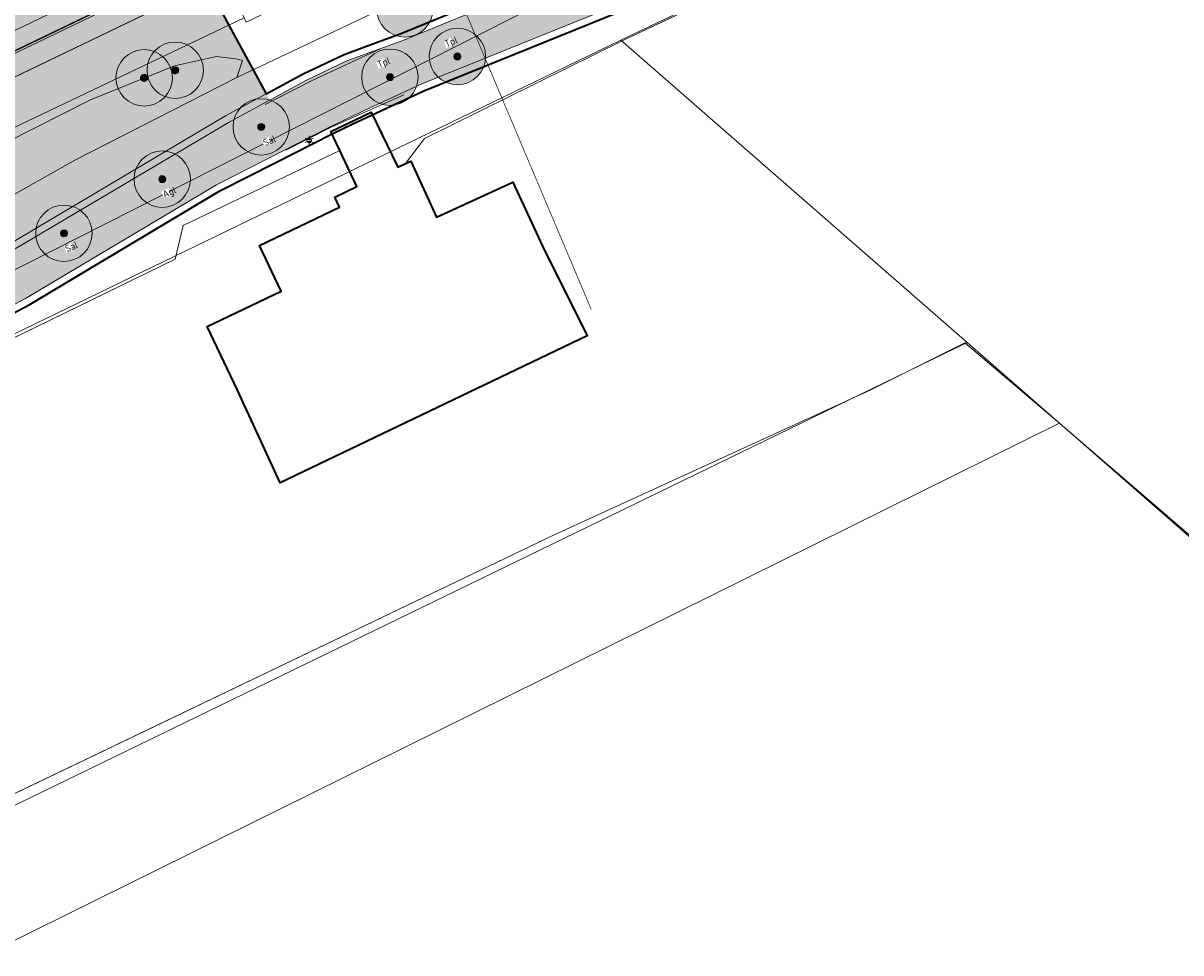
# Model space of a CAD drawing. Header units: metres. Extents: x 163628 to 167676, y 402708 to 405373.
# Tile 68 of 256: x 164578 to 164660, y 403410 to 403476. Entities that reach past the tile are written whole.
import ezdxf
from ezdxf.enums import TextEntityAlignment as Align

# ---------------------------------------------------------------- set-up
doc = ezdxf.new("R2010")
doc.units = ezdxf.units.M
doc.linetypes.add('X-CA190022.004-UO-TXT_Tekst 1op200$0$AL-TEKENBLADGRENS', pattern=[11.5, 2.5, -1.5, 1, -1.5, 1, -1.5, 2.5])
doc.layers.get('0').update_dxf_attribs({"lineweight": 25})
doc.layers.add('X-CA190022.004-UO-ARC_Arcering$0$N-GV-GR-GRAS-A-200 GRASMENGSEL M1', color=62, linetype='Continuous', lineweight=18, transparency=0.5)
doc.layers.add('X-CA190022.004-UO-ARC_Arcering$0$N-WE-VH-VERHARDING_ASFALT_ROOD-A', color=232, linetype='Continuous', lineweight=0, transparency=0.5)
for name, color, linetype, lineweight in [('X-CA190022.004-UO-BGT_Ondergrond$0$GE_201_SHDHek_Lijn_GEM', 253, 'X-CA190022.004-UO-BGT_Ondergrond$0$Hekwerk', 9), ('X-CA190022.004-UO-BGT_Ondergrond$0$GE_251_SPRTrein_as_Lijn_GEM', 253, 'Continuous', 9), ('X-CA190022.004-UO-BGT_Ondergrond$0$GE_316_WGDFietspad_Vlak_GEM', 253, 'Continuous', 9), ('X-CA190022.004-UO-BGT_Ondergrond$0$GE_367_OWGBerm_groenvoorziening_grasenk_GEM', 253, 'Continuous', 9), ('X-CA190022.004-UO-BGT_Ondergrond$0$GE_401_OTDErf_Vlak_GEM', 253, 'Continuous', 9), ('X-CA190022.004-UO-BGT_Ondergrond$0$GE_476_BTDGraslandagrarisch_Vlak_GEM', 253, 'Continuous', 9), ('X-CA190022.004-UO-BGT_Ondergrond$0$GE_479_BTDGroenvoorziening_grasenkruida_GEM', 253, 'Continuous', 9), ('X-CA190022.004-UO-BGT_Ondergrond$0$GE_523_WTDGreppel_drogesloot_Vlak_GEM', 253, 'Continuous', 9), ('X-CA190022.004-UO-BGT_Ondergrond$0$GE_601_PNDgrondvlakpand_Vlak_MV_GEM', 34, 'Continuous', 35), ('X-CA190022.004-UO-BGT_Ondergrond$0$GE_861_PALLichtmast_Punt_GEM', 253, 'Continuous', 9), ('X-CA190022.004-UO-DWM_Beplanting$0$EEL_sortiment tekst BOMEN', 7, 'Continuous', 25), ('X-CA190022.004-UO-DWM_Beplanting$0$N-GV-GR-BOOM_SOLITAIR-G', 92, 'Continuous', 18), ('X-CA190022.004-UO-DWM_Beplanting$0$N-WE-GR-BEPLANTING_CULTUUR_BOSPLANTSOEN-A-500', 92, 'Continuous', 18), ('X-CA190022.004-UO-DWM_Beplanting$0$N-WE-GR-BEPLANTING_NATUUR_BOS-G', 90, 'Continuous', 18), ('X-CA190022.004-UO-DWM_Beplanting$0$N-WE-GR-BOOM-S', 90, 'Continuous', 18), ('X-CA190022.004-UO-DWM_Snelfietsroute$0$N-WE-GW-BERM-G', 90, 'Continuous', 18), ('X-CA190022.004-UO-DWM_Snelfietsroute$0$N-WE-VH-KANTVERHARDING-G', 7, 'Continuous', 18), ('X-CA190022.004-UO-DWM_Snelfietsroute$0$N-WE-VW-MARKERING_LANGS_STREEP_DOORGETROKKEN_010-G', 7, 'Continuous', 18), ('X-CA190022.004-UO-GZM_Werkgrens_v0.1$0$N-WE-KG-GRENS_SYSTEEMGRENS-G', 7, 'X-CA190022.004-UO-GZM_Werkgrens_v0.1$0$KG-OG', 35), ('X-CA190022.004-UO-KAD_Percelen$0$B-WE-KG-GRENS_PERCEEL-GV', 150, 'Continuous', 9), ('X-CA190022.004-UO-TXT_Tekst 1op200$0$X-XX-AL-TEKENBLADGRENS-G', 7, 'X-CA190022.004-UO-TXT_Tekst 1op200$0$AL-TEKENBLADGRENS', 35)]:
    doc.layers.add(name, color=color, linetype=linetype, lineweight=lineweight)
doc.layers.add('X-CA190022.004-UO-DWM_Beplanting$0$B-WE-GR-BOOM-S AFKOMSTIG UIT DTM_v0.4', color=252, linetype='Continuous')
doc.layers.add('X-CA190022.004-UO-DWM_Beplanting$0$N-GV-GR-GRAS-A-200', color=7, linetype='Continuous')
doc.styles.add('X-CA190022.004-UO-BGT_Ondergrond$0$NLCS-ISO', font='NLCS-ISO.ttf')
doc.styles.add('X-CA190022.004-UO-DWM_Beplanting$0$NLCS-ISO', font='NLCS-ISO.ttf')
doc.linetypes.add('X-CA190022.004-UO-BGT_Ondergrond$0$Hekwerk', pattern='A,5,-1.5,[2,dgnlstyle-Veghel.shx,S=0.007937,R=0,X=0,Y=0],-1.5', length=8)
doc.linetypes.add('X-CA190022.004-UO-GZM_Werkgrens_v0.1$0$KG-OG', pattern='A,5.5,-1.5,[2,NLCS.SHX,S=0.5,R=0,X=0,Y=0],-1.5', length=8.5)
pattern_1 = [(0, (0, 5000), (1, 1), [0.25, -0.75]), (0, (0.55, 5000.6), (1, 1), [0.25, -0.75]), (90, (0.1, 5000.35), (-1, 1), [0.25, -0.75]), (90, (0.5, 5000.7), (-1, 1), [0.25, -0.75]), (45, (0.2, 5000.7), (0, 1), [0.25, -1.164213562]), (135, (0.55, 5000), (-1, 0), [0.25, -1.164213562]), (26.5650512, (0.25, 5000.3), (1, 4e-10), [0.25, -1.986067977]), (26.5650512, (0.7, 5000.8), (1, 4e-10), [0.25, -1.986067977]), (63.43494882, (0.7, 5000), (5e-11, 1), [0.25, -1.986067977]), (63.43494882, (0.25, 5000.45), (5e-11, 1), [0.25, -1.986067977]), (63.43494882, (0.6, 5000.2), (5e-11, 1), [0.25, -1.986067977]), (116.5650512, (0, 5000.55), (-4e-10, 1), [0.25, -1.986067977]), (153.43494882, (0.2, 5000.15), (-1, 5e-11), [0.25, -1.986067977])]

# ---------------------------------------------------------------- blocks, each defined once
blk = doc.blocks.new('X-CA190022.004-UO-BGT_Ondergrond$0$N-SIE-WEG_LICHTMAST-SO')
h = blk.add_hatch(color=256)
h.paths.add_polyline_path([(1.16, 0.5, 0.658505), (-1.16, 0.5)])
h.paths.add_polyline_path([(-1.16, -0.5, 0.658505), (1.16, -0.5)])
at = {"flags": 128}
for points in [[(-2.19, 1.27), (-1.1, 0.63)], [(-1.16, 0.5), (1.16, 0.5)], [(0, 1.27), (0, 2.53)], [(1.1, 0.63), (2.19, 1.27)], [(-2.19, -1.27), (-1.1, -0.63)], [(-1.16, -0.5), (1.16, -0.5)], [(0, -1.27), (0, -2.53)], [(2.19, -1.27), (1.1, -0.63)]]:
    blk.add_lwpolyline(points, dxfattribs=at)
at = {"ltscale": 0.5}
blk.add_circle((0, 0), 1.27, dxfattribs=at)
at = {"style": 'X-CA190022.004-UO-BGT_Ondergrond$0$NLCS-ISO'}
blk.add_attdef('TYPE', text='', height=1.8, dxfattribs=at).set_placement((0, 2.53), align=Align.BOTTOM_CENTER)
blk = doc.blocks.new('X-CA190022.004-UO-BGT_Ondergrond$0$IMGEOLichtmastpaal')
at = {"xscale": 5, "yscale": 5, "zscale": 5}
blk.add_blockref('X-CA190022.004-UO-BGT_Ondergrond$0$N-SIE-WEG_LICHTMAST-SO', (0, 6.4), dxfattribs=at)
blk = doc.blocks.new('X-CA190022.004-UO-DWM_Beplanting$0$sfr nieuwe boom')
at = {"layer": 'X-CA190022.004-UO-DWM_Beplanting$0$N-GV-GR-BOOM_SOLITAIR-G', "transparency": 33554470}
h = blk.add_hatch(color=256, dxfattribs=at)
h.dxf.hatch_style = 1
edge = h.paths.add_edge_path()
edge.add_arc((0, 0), 2, 0, 360)
at = {"layer": 'X-CA190022.004-UO-DWM_Beplanting$0$N-GV-GR-BOOM_SOLITAIR-G'}
h = blk.add_hatch(color=256, dxfattribs=at)
h.dxf.hatch_style = 1
edge = h.paths.add_edge_path()
edge.add_arc((0, 0), 0.25, 0, 360)
for radius in [2, 0.25]:
    blk.add_circle((0, 0), radius, dxfattribs=at)
blk = doc.blocks.new('X-CA190022.004-UO-DWM_Beplanting$0$SGR-BOOM_01-SO')
at = {"linetype": 'ByBlock', "lineweight": 18}
h = blk.add_hatch(color=0, dxfattribs=at)
h.dxf.hatch_style = 1
edge = h.paths.add_edge_path()
edge.add_arc((0, 0), 0.25, 0, 360)
at = {"color": 0, "linetype": 'ByBlock', "lineweight": 18}
for radius in [2, 0.25]:
    blk.add_circle((0, 0), radius, dxfattribs=at)
blk = doc.blocks.new('X-CA190022.004-UO-DWM_Beplanting$0$IMGEOBoom')
at = {"transparency": 33554457}
h = blk.add_hatch(color=256, dxfattribs=at)
h.dxf.hatch_style = 1
edge = h.paths.add_edge_path()
edge.add_arc((0, 0), 100, 0, 360)
edge = h.paths.add_edge_path(flags=17)
edge.add_arc((0, 0), 12.5, 0, 360)
h = blk.add_hatch()
h.set_pattern_fill('ANGLE', color=256)
h.set_pattern_definition([(0, (0, 0), (0, 6.985), [5.08, -1.905]), (90, (0, 0), (-6.985, 4e-16), [5.08, -1.905])])
edge = h.paths.add_edge_path(flags=17)
edge.add_arc((0, 0), 12.5, 0, 360)
at = {"layer": 'X-CA190022.004-UO-DWM_Beplanting$0$N-GV-GR-GRAS-A-200'}
h = blk.add_hatch(color=256, dxfattribs=at)
h.dxf.hatch_style = 1
edge = h.paths.add_edge_path(flags=17)
edge.add_arc((0, 0), 12.5, 0, 360)
at = {"xscale": 50, "yscale": 50, "zscale": 50}
blk.add_blockref('X-CA190022.004-UO-DWM_Beplanting$0$SGR-BOOM_01-SO', (0, 0), dxfattribs=at)

msp = doc.modelspace()

# ---------------------------------------------------------------- hatches: boundary and pattern name
at = {"layer": 'X-CA190022.004-UO-ARC_Arcering$0$N-GV-GR-GRAS-A-200 GRASMENGSEL M1'}
h = msp.add_hatch(dxfattribs=at)
h.set_pattern_fill('AGR-GRAS_02-SO', color=256, scale=0.1, pattern_type=2)
h.set_pattern_definition(pattern_1)
h.paths.add_polyline_path([(164599.448, 403489.171, -0.209691), (164621.127, 403489.934, 0.208523), (164639.572, 403490.556), (164638.923, 403491.909, -0.20872), (164621.661, 403491.336, 0.209498), (164598.797, 403490.523), (164495.735, 403440.946, 0.267362), (164498.623, 403440.757), (164498.667, 403440.668)])
h = msp.add_hatch(dxfattribs=at)
h.set_pattern_fill('AGR-GRAS_02-SO', color=256, scale=0.1, pattern_type=2)
h.set_pattern_definition([(0, (0, 5000), (1, 1), [0.25, -0.75]), (0, (0.55, 5000.6), (1, 1), [0.25, -0.75]), (90, (0.1, 5000.35), (-1, 1), [0.25, -0.75]), (90, (0.5, 5000.7), (-1, 1), [0.25, -0.75]), (45, (0.2, 5000.7), (0, 1), [0.25, -1.164213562]), (135, (0.55, 5000), (-1, 0), [0.25, -1.164213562]), (26.5650512, (0.25, 5000.3), (1, 4e-10), [0.25, -1.986067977]), (26.5650512, (0.7, 5000.8), (1, 4e-10), [0.25, -1.986067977]), (63.43494882, (0.7, 5000), (5e-11, 1), [0.25, -1.986067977]), (63.43494882, (0.25, 5000.45), (5e-11, 1), [0.25, -1.986067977]), (63.43494882, (0.6, 5000.2), (5e-11, 1), [0.25, -1.986067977]), (116.5650512, (0, 5000.55), (-4e-10, 1), [0.25, -1.986067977]), (153.43494882, (0.2, 5000.15), (-1, 5e-11), [0.25, -1.986067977])])
edge = h.paths.add_edge_path()
edge.add_arc((164611.157, 403464.842), 21.5, 68.32931, 115.70063, ccw=False)
edge.add_arc((164629.62, 403511.308), 28.5, 248.32931, 295.62005)
edge.add_line((164641.944, 403485.61), (164641.302, 403486.95))
edge.add_arc((164629.636, 403511.397), 27.088, 248.3325, 295.50954, ccw=False)
edge.add_arc((164611.157, 403464.842), 23, 68.37151, 115.70063)
edge.add_line((164601.182, 403485.567), (164502.1, 403437.88))
edge.add_line((164502.1, 403437.88), (164502.143, 403437.79))
edge.add_arc((164503.401, 403435.177), 2.9, 115.70063, 174.54227)
edge.add_line((164500.514, 403435.453), (164601.833, 403484.215))
h = msp.add_hatch(dxfattribs=at)
h.set_pattern_fill('AGR-GRAS_02-SO', color=256, scale=0.1, pattern_type=2)
h.set_pattern_definition(pattern_1)
h.paths.add_polyline_path([(164619.704, 403481.066), (164621.316, 403478.014), (164605.74, 403471.7), (164600.64, 403469.315), (164599.21, 403468.63), (164595.22, 403466.605), (164591.23, 403464.58), (164577.71, 403456.5), (164571.47, 403453.2), (164544.813, 403440.378), (164518.157, 403427.555), (164516.668, 403430.689), (164569.76, 403456.18), (164575.93, 403459.42), (164592.13, 403469.02), (164597.61, 403471.99), (164600.48, 403473.35), (164602.885, 403474.235), (164604.45, 403474.81)])
h = msp.add_hatch(dxfattribs=at)
h.set_pattern_fill('AGR-GRAS_02-SO', color=256, scale=0.1, pattern_type=2)
h.set_pattern_definition([(0, (0, 0), (1, 1), [0.25, -0.75]), (0, (0.55, 0.6), (1, 1), [0.25, -0.75]), (90, (0.1, 0.35), (-1, 1), [0.25, -0.75]), (90, (0.5, 0.7), (-1, 1), [0.25, -0.75]), (45, (0.2, 0.7), (0, 1), [0.25, -1.164213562]), (135, (0.55, 0), (-1, 0), [0.25, -1.164213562]), (26.5650512, (0.25, 0.3), (1, 4e-10), [0.25, -1.986067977]), (26.5650512, (0.7, 0.8), (1, 4e-10), [0.25, -1.986067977]), (63.43494882, (0.7, 0), (5e-11, 1), [0.25, -1.986067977]), (63.43494882, (0.25, 0.45), (5e-11, 1), [0.25, -1.986067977]), (63.43494882, (0.6, 0.2), (5e-11, 1), [0.25, -1.986067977]), (116.5650512, (0, 0.55), (-4e-10, 1), [0.25, -1.986067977]), (153.43494882, (0.2, 0.15), (-1, 5e-11), [0.25, -1.986067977])])
h.paths.add_polyline_path([(164569.76, 403456.18), (164575.93, 403459.42), (164592.13, 403469.02), (164595, 403470.576), (164594.762, 403471.015), (164591.883, 403469.455), (164575.686, 403459.857), (164569.535, 403456.627), (164516.461, 403431.144), (164513.536, 403429.891), (164509.424, 403427.918), (164507.565, 403427.026, -0.143057), (164505.089, 403426.743, 0.012043), (164505.431, 403426.196, 0.121553), (164507.77, 403426.57), (164509.64, 403427.467), (164513.743, 403429.436), (164516.668, 403430.689)])
at = {"layer": 'X-CA190022.004-UO-ARC_Arcering$0$N-WE-VH-VERHARDING_ASFALT_ROOD-A'}
h = msp.add_hatch(color=256, dxfattribs=at)
h.dxf.hatch_style = 1
h.paths.add_polyline_path([(164621.109, 403489.941, 0.209498), (164599.448, 403489.171), (164498.667, 403440.667), (164490.675, 403436.821, -0.026165), (164490.392, 403436.685), (164490.09, 403436.539), (164489.794, 403436.397), (164493.083, 403433.541), (164493.767, 403433.87), (164502.1, 403437.88), (164601.182, 403485.567, -0.209691), (164619.65, 403486.217, 0.208643), (164641.302, 403486.95), (164639.572, 403490.556, -0.208748)])
at = {"layer": 'X-CA190022.004-UO-DWM_Beplanting$0$N-WE-GR-BEPLANTING_CULTUUR_BOSPLANTSOEN-A-500', "ltscale": 0.01}
h = msp.add_hatch(dxfattribs=at)
h.set_pattern_fill('AGR-BOSPLANTSOEN', color=256, scale=0.5, pattern_type=2)
h.set_pattern_definition([(0, (0, 0), (0.5, 0.5), [0.6, -0.4]), (90, (0.3, -0.2), (-2, 1e-16), [0.4, -0.6]), (90, (0.8, 0.3), (-2, 1e-16), [0.4, -0.6]), (90, (1.3, -0.1), (-2, 1e-16), [0.2, -0.8]), (90, (1.8, 0.4), (-2, 1e-16), [0.2, -0.8])])
h.paths.add_polyline_path([(164569.535, 403456.627), (164575.686, 403459.857), (164591.883, 403469.455), (164594.762, 403471.015), (164592.73, 403474.764), (164590.559, 403478.789), (164506.75, 403438.454, 0.011261), (164502.737, 403436.41, 0.401355), (164502.14, 403434.569, -0.054959), (164503.571, 403430.518, 0.076352), (164505.089, 403426.743, 0.143056), (164507.565, 403427.026), (164509.424, 403427.918), (164513.536, 403429.891), (164516.461, 403431.144)])

# ---------------------------------------------------------------- linework, layer by layer
at = {"layer": 'X-CA190022.004-UO-BGT_Ondergrond$0$GE_201_SHDHek_Lijn_GEM'}
for p, q in [((164683.071, 403504.746), (164620.047, 403474.794)), ((164620.047, 403474.794), (164605.994, 403467.843)), ((164598.021, 403471.971), (164602.885, 403474.235)), ((164594.682, 403470.255), (164598.021, 403471.971)), ((164602.124, 403469.889), (164604.516, 403470.958)), ((164599.628, 403468.774), (164602.124, 403469.889)), ((164599.236, 403468.576), (164599.628, 403468.774)), ((164596.167, 403467.029), (164599.236, 403468.576)), ((164605.994, 403467.843), (164604.644, 403466.081)), ((164588.888, 403461.691), (164599.989, 403466.994)), ((164588.317, 403459.308), (164588.888, 403461.691)), ((164588.317, 403459.308), (164529.221, 403430.464)), ((164644.299, 403453.372), (164637.618, 403450.032)), ((164651.025, 403447.645), (164644.299, 403453.372)), ((164637.618, 403450.032), (164615.122, 403439.733)), ((164651.025, 403447.645), (164680.193, 403422.553)), ((164615.122, 403439.733), (164548.566, 403407.824))]:
    msp.add_line(p, q, dxfattribs=at)
at = {"layer": 'X-CA190022.004-UO-BGT_Ondergrond$0$GE_251_SPRTrein_as_Lijn_GEM'}
msp.add_line((164505.925, 403441.332), (164590.572, 403482.071), dxfattribs=at)
at = {"layer": 'X-CA190022.004-UO-BGT_Ondergrond$0$GE_316_WGDFietspad_Vlak_GEM', "flags": 128}
msp.add_lwpolyline([(164599.21, 403468.63), (164591.23, 403464.58), (164577.71, 403456.5), (164571.47, 403453.2), (164518.157, 403427.555), (164516.668, 403430.689), (164569.76, 403456.18), (164575.93, 403459.42), (164592.13, 403469.02), (164597.61, 403471.99), (164600.48, 403473.35), (164602.885, 403474.235), (164604.45, 403474.81), (164619.704, 403481.066), (164621.316, 403478.014), (164607.424, 403472.383), (164605.74, 403471.7), (164604.577, 403471.161), (164602.07, 403470), (164599.21, 403468.63)], dxfattribs=at)
at = {"layer": 'X-CA190022.004-UO-BGT_Ondergrond$0$GE_367_OWGBerm_groenvoorziening_grasenk_GEM', "flags": 128}
for points in [[(164768.875, 403551.946), (164763.542, 403549.392), (164629.22, 403485.06), (164625.59, 403483.48), (164619.704, 403481.066), (164604.45, 403474.81), (164602.885, 403474.235), (164600.48, 403473.35), (164597.61, 403471.99), (164592.13, 403469.02), (164575.93, 403459.42), (164569.76, 403456.18), (164516.668, 403430.689), (164513.743, 403429.436), (164509.64, 403427.467), (164507.77, 403426.57)], [(164510.298, 403423.881), (164518.157, 403427.555), (164571.47, 403453.2), (164577.71, 403456.5), (164591.23, 403464.58), (164599.21, 403468.63), (164602.07, 403470), (164604.577, 403471.161), (164605.74, 403471.7), (164607.424, 403472.383), (164621.316, 403478.014), (164627.08, 403480.35), (164631.74, 403482.36), (164768.53, 403548.02), (164770.72, 403548.83), (164773.26, 403549.22), (164775.27, 403548.69), (164783.7, 403545.643)], [(164453.106, 403493.369), (164488.004, 403452.975), (164495.285, 403449.119), (164494.344, 403448.187), (164493.938, 403446.928), (164494.512, 403445.201), (164495.603, 403443.783), (164496.644, 403443.037), (164505.761, 403433.039), (164505.901, 403432.4), (164507.126, 403430.884), (164508.284, 403430.692), (164509.941, 403431.278), (164513.965, 403433.277), (164537.446, 403444.229), (164569.522, 403459.744), (164581.242, 403466.331), (164592.676, 403472.187), (164631.326, 403490.472), (164640.44, 403494.868), (164662.351, 403505.436)], [(164683.071, 403504.746), (164620.047, 403474.794), (164605.994, 403467.843), (164604.644, 403466.081), (164604.1, 403465.83), (164602.208, 403469.716), (164599.34, 403468.357), (164599.989, 403466.994), (164588.888, 403461.691), (164588.317, 403459.308), (164529.221, 403430.464), (164510.811, 403421.473), (164516.407, 403415.184), (164516.697, 403414.849), (164516.465, 403414.735), (164516.238, 403414.623), (164513.991, 403413.907), (164513.067, 403413.794), (164510.581, 403417.138), (164509.01, 403419.334)]]:
    msp.add_lwpolyline(points, dxfattribs=at)
at = {"layer": 'X-CA190022.004-UO-BGT_Ondergrond$0$GE_401_OTDErf_Vlak_GEM', "flags": 128}
for points in [[(164529.221, 403430.464), (164588.317, 403459.308), (164588.888, 403461.691), (164599.989, 403466.994), (164601.2, 403464.45), (164599.62, 403463.7), (164599.96, 403462.98), (164594.28, 403460.27), (164595.83, 403457.02), (164590.59, 403454.53), (164592.74, 403450.01), (164595.756, 403443.449), (164617.522, 403453.869), (164614.34, 403460.22), (164612.24, 403464.76), (164606.84, 403462.27), (164605.01, 403466.25), (164604.644, 403466.081), (164605.994, 403467.843), (164620.047, 403474.794), (164683.071, 403504.746)], [(164680.193, 403422.553), (164651.025, 403447.645), (164644.299, 403453.372), (164637.618, 403450.032), (164615.122, 403439.733), (164548.566, 403407.824), (164540.023, 403403.175), (164531.27, 403398.411), (164527.556, 403402.577), (164527.322, 403402.835)]]:
    msp.add_lwpolyline(points, dxfattribs=at)
at = {"layer": 'X-CA190022.004-UO-BGT_Ondergrond$0$GE_476_BTDGraslandagrarisch_Vlak_GEM', "flags": 128}
msp.add_lwpolyline([(164550.644, 403376.15), (164547.47, 403378.197), (164550.692, 403380.132), (164585.837, 403401.236), (164576.505, 403409.845), (164544.826, 403395.416), (164541.387, 403400.972), (164540.023, 403403.175), (164548.566, 403407.824), (164615.122, 403439.733), (164637.618, 403450.032), (164644.299, 403453.372), (164651.025, 403447.645), (164680.193, 403422.553)], dxfattribs=at)
at = {"layer": 'X-CA190022.004-UO-BGT_Ondergrond$0$GE_479_BTDGroenvoorziening_grasenkruida_GEM', "flags": 128}
msp.add_lwpolyline([(164661.155, 403508.745), (164638.92, 403498.02), (164629.806, 403493.624), (164631.326, 403490.472), (164592.676, 403472.187), (164593.082, 403473.391), (164592.609, 403473.511), (164591.238, 403473.656), (164588.258, 403473.003), (164582.318, 403470.584), (164560.42, 403459.532), (164531.517, 403445.829), (164507.277, 403434.264), (164505.761, 403433.039), (164496.644, 403443.037), (164498.627, 403442.886), (164500.282, 403443.347), (164516.388, 403451.268), (164556.346, 403470.466), (164637.795, 403509.882), (164672.252, 403526.504)], dxfattribs=at)
at = {"layer": 'X-CA190022.004-UO-BGT_Ondergrond$0$GE_523_WTDGreppel_drogesloot_Vlak_GEM', "flags": 128}
msp.add_lwpolyline([(164569.522, 403459.744), (164537.446, 403444.229), (164513.965, 403433.277), (164509.941, 403431.278), (164508.284, 403430.692), (164507.126, 403430.884), (164505.901, 403432.4), (164505.761, 403433.039), (164507.277, 403434.264), (164531.517, 403445.829), (164560.42, 403459.532), (164582.318, 403470.584), (164588.258, 403473.003), (164591.238, 403473.656), (164592.609, 403473.511), (164593.082, 403473.391), (164592.676, 403472.187), (164581.242, 403466.331), (164569.522, 403459.744)], dxfattribs=at)
at = {"layer": 'X-CA190022.004-UO-BGT_Ondergrond$0$GE_601_PNDgrondvlakpand_Vlak_MV_GEM', "flags": 128}
msp.add_lwpolyline([(164614.34, 403460.22), (164617.522, 403453.869), (164595.756, 403443.449), (164592.74, 403450.01), (164590.59, 403454.53), (164595.83, 403457.02), (164594.28, 403460.27), (164599.96, 403462.98), (164599.62, 403463.7), (164601.2, 403464.45), (164599.989, 403466.994), (164599.34, 403468.357), (164602.208, 403469.716), (164604.1, 403465.83), (164604.644, 403466.081), (164605.01, 403466.25), (164606.84, 403462.27), (164612.24, 403464.76), (164614.34, 403460.22)], dxfattribs=at)
at = {"layer": 'X-CA190022.004-UO-DWM_Beplanting$0$N-WE-GR-BEPLANTING_NATUUR_BOS-G'}
msp.add_lwpolyline([(164569.535, 403456.627), (164575.686, 403459.857), (164591.883, 403469.455), (164594.762, 403471.015), (164592.73, 403474.764), (164590.559, 403478.789), (164506.75, 403438.454, 0.011261), (164502.737, 403436.41, 0.401355), (164502.14, 403434.569, -0.054959), (164503.571, 403430.518, 0.076352), (164505.089, 403426.743, 0.143056), (164507.565, 403427.026), (164509.424, 403427.918), (164513.536, 403429.891), (164516.461, 403431.144), (164569.535, 403456.627)], format="xyb", close=True, dxfattribs=at)
at = {"layer": 'X-CA190022.004-UO-GZM_Werkgrens_v0.1$0$N-WE-KG-GRENS_SYSTEEMGRENS-G', "ltscale": 0.2, "flags": 128}
for points in [[(164202.447, 403276.261, -0.007014), (164204.684, 403278.194), (164207.732, 403280.631), (164216.351, 403287.471), (164219.004, 403289.434), (164219.375, 403289.729), (164237.184, 403303.185), (164244.587, 403308.605), (164248.73, 403311.638), (164253.977, 403315.367), (164261.175, 403320.48), (164269.682, 403326.324), (164277.478, 403331.538), (164300.139, 403346.153), (164322.964, 403359.926), (164334.073, 403366.292), (164351.665, 403375.797), (164373.742, 403387.55), (164399.95, 403400.464), (164429.28, 403414.743), (164430.124, 403415.141), (164430.948, 403415.506), (164431.777, 403415.846), (164432.615, 403416.161), (164433.462, 403416.453), (164434.316, 403416.72), (164435.176, 403416.962), (164436.043, 403417.179), (164436.306, 403417.259, -0.099821), (164451.982, 403417.179, 0.131087), (164471.53, 403420.948), (164482.533, 403426.243), (164490.693, 403418.8), (164492.586, 403419.707), (164495.404, 403416.53, -0.0101), (164498.074, 403413.536), (164499.385, 403412.005), (164502.276, 403408.653), (164509.274, 403412.948), (164511.768, 403416.461), (164509.186, 403420.201, -0.175036), (164509.321, 403422.135, -0.180129), (164510.517, 403423.431), (164518.825, 403427.315), (164545.03, 403439.927), (164571.695, 403452.754), (164577.955, 403456.064), (164591.472, 403464.142), (164595.446, 403466.159), (164599.431, 403468.182), (164600.854, 403468.863), (164605.94, 403471.242), (164622.016, 403477.758), (164627.273, 403479.889), (164631.947, 403481.905), (164633.267, 403482.539, 0.084778), (164642.609, 403485.38), (164759.332, 403541.386), (164770.974, 403544.815), (164773.272, 403545.397), (164787.887, 403542.29), (164789.899, 403542.38), (164793.252, 403543.048), (164800.24, 403546.814), (164803.671, 403549.366), (164804.774, 403550.36), (164806.983, 403547.387), (164807.907, 403546.199), (164811.87, 403549.281), (164810.953, 403550.46), (164809.512, 403552.406), (164808.343, 403553.575), (164810.024, 403555.089), (164807.827, 403558.012), (164809.834, 403559.516, 0.087199), (164816.707, 403566.833, -0.136189), (164825.151, 403574.239), (164897.952, 403609.34), (164931.093, 403625.32), (165054.784, 403684.96), (165123.155, 403717.926), (165148.566, 403730.033), (165175.654, 403740.478), (165188.146, 403744.824), (165187.632, 403748.092), (165185.258, 403754.932), (165180.038, 403753.689, 0.027846), (165177.051, 403752.466), (165119.698, 403725.141), (165051.309, 403692.167), (164927.618, 403632.527), (164894.477, 403616.547), (164821.676, 403581.445, 0.136189), (164810.016, 403571.218, -0.087199), (164805.039, 403565.919), (164803.02, 403564.408), (164799.415, 403569.204), (164798.615, 403568.604), (164797.815, 403568.006), (164797.216, 403568.806), (164793.371, 403565.926), (164793.97, 403565.126), (164792.376, 403563.932), (164795.885, 403559.064, -0.201548), (164780.097, 403554.057, 0.075656), (164771.169, 403553.982, -0.009755), (164764.075, 403552.536), (164754.286, 403547.799), (164747.474, 403544.606), (164708.34, 403525.583), (164686.218, 403515.365), (164675.148, 403509.865), (164663.524, 403504.258), (164644.327, 403495.071), (164639.493, 403492.723), (164638.201, 403492.127, -0.201818), (164621.846, 403491.8, 0.209498), (164598.58, 403490.973), (164556.157, 403470.566), (164536.299, 403461.008), (164516.318, 403451.408), (164508.232, 403447.512), (164500.187, 403443.642), (164497.203, 403443.008), (164495.09, 403442.274, 0.130794), (164492.913, 403444.811), (164488.435, 403447.885), (164494.899, 403449.835), (164490.315, 403452.233), (164484.484, 403450.597, -0.076427), (164479.748, 403454.723), (164478.799, 403455.857), (164474.918, 403452.962), (164457.343, 403473.566), (164451.257, 403468.374), (164465.519, 403451.653, -0.484297), (164464.817, 403448.113), (164461.416, 403446.394), (164463.893, 403441.77), (164464.916, 403439.614), (164433.017, 403424.683, 0.05166), (164425.3, 403421.703), (164396.431, 403407.648), (164370.094, 403394.67), (164347.884, 403382.848), (164330.182, 403373.283), (164318.908, 403366.822), (164295.903, 403352.941), (164273.086, 403338.225), (164265.193, 403332.947), (164256.594, 403327.039), (164249.344, 403321.888), (164244.05, 403318.127), (164239.86, 403315.06), (164232.409, 403309.604), (164214.476, 403296.054), (164201.289, 403285.589, 0.012131), (164197.414, 403282.357)], [(164590.796, 403478.349), (164592.73, 403474.764), (164594.762, 403471.015), (164597.384, 403472.436), (164600.286, 403473.811), (164602.712, 403474.704), (164604.269, 403475.276), (164619.512, 403481.528), (164623.127, 403483.045, -0.038114), (164618.912, 403484.358, 0.20969), (164602.05, 403483.765)]]:
    msp.add_lwpolyline(points, format="xyb", close=True, dxfattribs=at)
at = {"layer": 'X-CA190022.004-UO-KAD_Percelen$0$B-WE-KG-GRENS_PERCEEL-GV', "flags": 128}
for points in [[(164460.276, 403427.915), (164466.349, 403415.367), (164487.883, 403425.722), (164496.111, 403429.679), (164555.855, 403458.619), (164593.206, 403476.41), (164588.97, 403485.217), (164612.074, 403496.328), (164616.314, 403487.512), (164746.772, 403550.188), (164893.326, 403621.049), (164887.38, 403633.726), (164740.684, 403562.794), (164610.094, 403500.047), (164549.795, 403471.239), (164478.654, 403436.809)], [(164468.748, 403410.406), (164486.08, 403417.995), (164492.111, 403420.636), (164493.855, 403418.592), (164495.298, 403416.903), (164503.089, 403421.185), (164615.905, 403478.304), (164662.782, 403501.158), (164772.136, 403553.829), (164770.057, 403555.749), (164790.783, 403565.26), (164789.551, 403566.923), (164799.538, 403571.715), (164894.973, 403617.537), (164893.326, 403621.049), (164746.772, 403550.188), (164616.314, 403487.512), (164616.456, 403487.216), (164593.352, 403476.106), (164593.206, 403476.41), (164555.855, 403458.619), (164496.111, 403429.679), (164487.883, 403425.722), (164466.349, 403415.367)], [(164615.905, 403478.304), (164503.089, 403421.185), (164504.937, 403419.149), (164510.499, 403421.842), (164619.909, 403474.821), (164758.78, 403541.048), (164766.236, 403544.544), (164771.263, 403545.786), (164774.138, 403545.724), (164787.928, 403542.792), (164789.839, 403542.878), (164793.081, 403543.524), (164802.649, 403548.73), (164790.783, 403565.26), (164770.057, 403555.749), (164772.136, 403553.829), (164662.782, 403501.158)], [(164644.446, 403453.391), (164619.909, 403474.821), (164510.499, 403421.842), (164517.155, 403413.867), (164524.046, 403405.974), (164531.085, 403398.305)], [(164531.085, 403398.305), (164531.044, 403398.285), (164533.661, 403395.537), (164540.946, 403398.913), (164541.836, 403398.096), (164541.93, 403398.21), (164545.351, 403395.395), (164604.713, 403424.761), (164626.374, 403435.474), (164650.993, 403447.673), (164644.446, 403453.391)], [(164533.661, 403395.537), (164536.42, 403392.642), (164545.1, 403385.464), (164555.693, 403375.191), (164566.594, 403365.264), (164577.825, 403355.696), (164595.119, 403341.313), (164680.447, 403377.432), (164668.445, 403386.48), (164691.364, 403412.413), (164650.993, 403447.673), (164626.374, 403435.474), (164604.713, 403424.761), (164545.351, 403395.395), (164541.93, 403398.21), (164541.836, 403398.096), (164540.946, 403398.913)]]:
    msp.add_lwpolyline(points, close=True, dxfattribs=at)
msp.add_lwpolyline([(164758.78, 403541.048), (164619.909, 403474.821), (164644.446, 403453.391), (164650.993, 403447.673), (164691.364, 403412.413)], dxfattribs=at)
at = {"layer": 'X-CA190022.004-UO-TXT_Tekst 1op200$0$X-XX-AL-TEKENBLADGRENS-G', "const_width": 0.05, "flags": 128}
msp.add_lwpolyline([(164617.807, 403455.736), (164597.728, 403503.243)], dxfattribs=at)

# ---------------------------------------------------------------- block references
at = {"layer": 'X-CA190022.004-UO-BGT_Ondergrond$0$GE_861_PALLichtmast_Punt_GEM', "xscale": 0.025, "yscale": 0.025, "zscale": 0.025}
msp.add_blockref('X-CA190022.004-UO-BGT_Ondergrond$0$IMGEOLichtmastpaal', (164597.809, 403467.559), dxfattribs=at)
at = {"layer": 'X-CA190022.004-UO-DWM_Beplanting$0$B-WE-GR-BOOM-S AFKOMSTIG UIT DTM_v0.4', "linetype": 'ByBlock', "lineweight": -2, "xscale": 0.02, "yscale": 0.02, "zscale": 0.02}
for p in [(164588.314, 403472.689, 9.568), (164586.11, 403472.156, 9.9)]:
    msp.add_blockref('X-CA190022.004-UO-DWM_Beplanting$0$IMGEOBoom', p, dxfattribs=at)
at = {"layer": 'X-CA190022.004-UO-DWM_Beplanting$0$N-WE-GR-BOOM-S'}
for p, rotation in [((164604.597, 403477.045), 171.0119107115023), ((164608.317, 403473.667), 171.0119107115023), ((164603.538, 403472.198), 153.3819523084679), ((164594.411, 403468.674), 153.3819523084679), ((164587.396, 403464.974), 153.3819523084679), ((164580.427, 403461.133), 153.3819523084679)]:
    msp.add_blockref('X-CA190022.004-UO-DWM_Beplanting$0$sfr nieuwe boom', p, dxfattribs=dict(at, rotation=rotation))

# ---------------------------------------------------------------- next in the draw order: texts
at = {"layer": 'X-CA190022.004-UO-DWM_Beplanting$0$EEL_sortiment tekst BOMEN', "char_height": 0.5, "attachment_point": 1, "style": 'X-CA190022.004-UO-DWM_Beplanting$0$NLCS-ISO', "bg_fill": 3, "box_fill_scale": 1.05, "bg_fill_color": 256, "bg_fill_transparency": 0}
for s, insert, rotation in [('Tpl', (164607.353, 403474.759), 22.91), ('Tpl', (164602.573, 403473.29), 22.91), ('Sal', (164594.481, 403467.758), 22.28), ('Agl', (164587.351, 403464.103), 22.28), ('Sal', (164580.444, 403460.245), 22.28)]:
    msp.add_mtext_dynamic_manual_height_columns(s, width=0.5, gutter_width=0.025, heights=[0], dxfattribs=dict(at, insert=insert, rotation=rotation))

# ---------------------------------------------------------------- next in the draw order: linework, layer by layer
at = {"layer": 'X-CA190022.004-UO-DWM_Snelfietsroute$0$N-WE-GW-BERM-G', "flags": 128}
msp.add_lwpolyline([(164508.728, 403421.976), (164506.096, 403425.275, -0.109896), (164503.571, 403430.518, 0.054725), (164502.148, 403434.552), (164502.139, 403434.57, -0.401082), (164502.737, 403436.41, -0.011261), (164506.75, 403438.454), (164601.833, 403484.215, -0.209691), (164619.096, 403484.823, 0.209324), (164641.944, 403485.61)], format="xyb", dxfattribs=at)
at = {"layer": 'X-CA190022.004-UO-DWM_Snelfietsroute$0$N-WE-VH-KANTVERHARDING-G', "flags": 128}
msp.add_lwpolyline([(164502.1, 403437.88), (164601.182, 403485.567, -0.209691), (164619.65, 403486.217, 0.208643), (164641.302, 403486.95)], format="xyb", dxfattribs=at)
at = {"layer": 'X-CA190022.004-UO-DWM_Snelfietsroute$0$N-WE-VW-MARKERING_LANGS_STREEP_DOORGETROKKEN_010-G', "const_width": 0.1, "flags": 128}
msp.add_lwpolyline([(164502.034, 403438.015), (164601.117, 403485.702, -0.209691), (164619.705, 403486.356, 0.208659), (164641.239, 403487.086)], format="xyb", dxfattribs=at)

doc.saveas('drawing.dxf')
